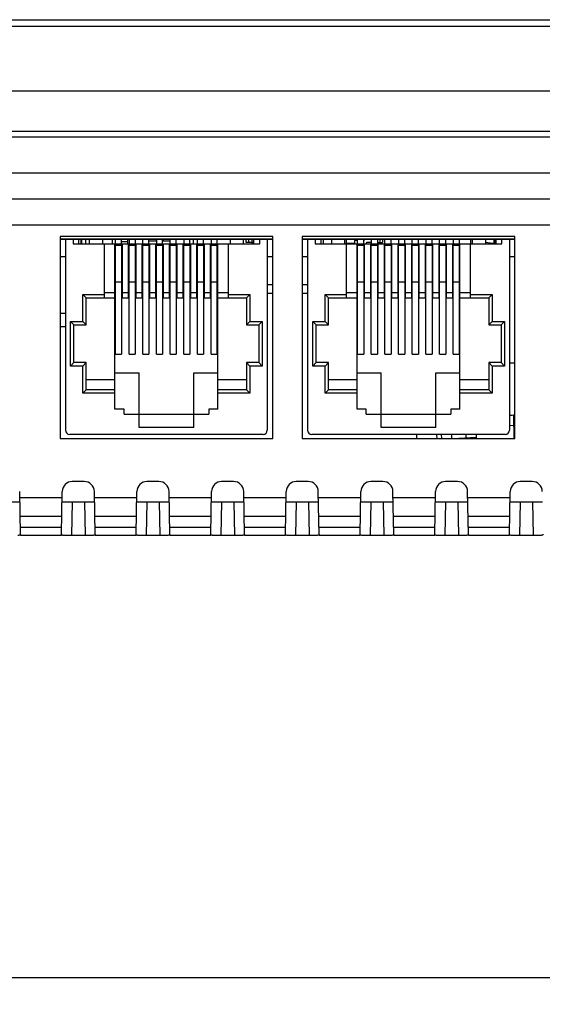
# Model space of a CAD drawing. Header units: millimetres. Extents: x 0 to 1188, y 0 to 840.
# Tile 4 of 38: x 350 to 389, y 223 to 296. Entities that reach past the tile are written whole.
import ezdxf

# ---------------------------------------------------------------- set-up
doc = ezdxf.new("R2010")
doc.units = ezdxf.units.MM
doc.header["$LTSCALE"] = 65.34
doc.layers.get('0').update_dxf_attribs({"linetype": 'CONTINUOUS'})
for name, color, linetype in [('00_TOPRB0700WD-C-DIM', 7, 'CONTINUOUS'), ('2378309_03-SHAPE', 7, 'CONTINUOUS'), ('533980471-SHAPE', 7, 'CONTINUOUS'), ('FERRITE_CORE_CF49-SHAPE', 7, 'CONTINUOUS'), ('FX-W-124-SHAPE', 7, 'CONTINUOUS'), ('KHS02-OTAX-SHAPE', 7, 'CONTINUOUS'), ('M50-3100545-SHAPE', 7, 'CONTINUOUS'), ('PCB_MAIN-OP_07W_BASE-SHAPE', 7, 'CONTINUOUS'), ('RB07W-P0100_REV1-SHAPE', 7, 'CONTINUOUS'), ('RB07W-P0300_REV1-SHAPE', 7, 'CONTINUOUS'), ('TACT_FSM6JS_TE-SHAPE', 7, 'CONTINUOUS')]:
    doc.layers.add(name, color=color, linetype=linetype)
doc.styles.add('TEXTSTYLE_2', font='malgun.ttf')
doc.dimstyles.new('DIMSTYLE_1', dxfattribs={"dimtxt": 10, "dimasz": 5, "dimexe": 1, "dimexo": 1, "dimgap": 1.25, "dimtad": 1, "dimdec": 5, "dimdsep": 46, "dimtxsty": 'TEXTSTYLE_2', "dimblk": '_FILLED', "dimblk1": '_FILLED', "dimblk2": '_FILLED', "dimcen": 0, "dimadec": 5, "dimazin": 2, "dimtp": 0.5, "dimtm": 0.5, "dimtfac": 1, "dimtdec": 5, "dimtofl": 0, "dimtmove": 0, "dimatfit": 3, "dimldrblk": '_FILLED', "dimfxl": 1, "dimtolj": 1, "dimarcsym": 0})

# ---------------------------------------------------------------- blocks, each defined once
blk = doc.blocks.new('_FILLED')
at = {"color": 0, "linetype": 'ByBlock'}
blk.add_solid([(0, 0), (-1, 0.16), (-1, -0.16)], dxfattribs=at)
blk = doc.blocks.new('*D6')
at = {"layer": '00_TOPRB0700WD-C-DIM', "color": 2, "linetype": 'Continuous'}
for p, q in [((308.74, 288.389), (308.74, 222.557)), ((504.54, 288.389), (504.54, 222.557)), ((308.74, 224.557), (406.64, 224.557)), ((504.54, 224.557), (406.64, 224.557))]:
    blk.add_line(p, q, dxfattribs=at)
at = {"layer": '00_TOPRB0700WD-C-DIM', "color": 2, "linetype": 'Continuous', "xscale": 5, "yscale": 5, "zscale": 5, "rotation": 180}
blk.add_blockref('_FILLED', (308.74, 224.557), dxfattribs=at)
at = {"layer": '00_TOPRB0700WD-C-DIM', "color": 2, "linetype": 'Continuous', "xscale": 5, "yscale": 5, "zscale": 5}
blk.add_blockref('_FILLED', (504.54, 224.557), dxfattribs=at)
at = {"layer": '00_TOPRB0700WD-C-DIM', "color": 2, "linetype": 'Continuous', "insert": (406.64, 237.057), "char_height": 10, "width": 33.7037, "attachment_point": 2, "line_spacing_factor": 0.9, "style": 'TEXTSTYLE_2'}
blk.add_mtext('195.8', dxfattribs=at)

msp = doc.modelspace()

# ---------------------------------------------------------------- linework, layer by layer
at = {"layer": '2378309_03-SHAPE', "color": 7, "linetype": 'Continuous'}
for p, q in [((354.340137, 279.389015), (354.340137, 279.033415)), ((354.640137, 279.033415), (354.640137, 279.389015)), ((352.740137, 273.889015), (353.140137, 273.889015))]:
    msp.add_line(p, q, dxfattribs=at)
at = {"layer": '533980471-SHAPE', "color": 7, "linetype": 'Continuous'}
for p, q in [((366.565137, 279.139015), (366.565137, 279.389015)), ((366.765137, 279.139015), (366.765137, 279.389015)), ((376.515137, 279.389015), (376.515137, 279.139015)), ((376.715137, 279.389015), (376.715137, 279.139015)), ((367.140137, 279.139015), (366.565137, 279.139015)), ((367.059537, 279.033415), (367.065137, 279.039015)), ((367.065137, 279.039015), (367.140137, 279.039015)), ((373.990137, 279.089015), (374.615137, 279.089015)), ((374.615137, 279.289015), (374.615137, 279.089015)), ((374.855537, 279.289015), (374.615137, 279.289015)), ((375.312737, 279.039015), (375.871537, 279.039015)), ((375.485137, 279.089015), (375.485137, 279.039015)), ((375.871537, 279.139015), (375.535137, 279.139015)), ((376.328737, 279.139015), (376.715137, 279.139015))]:
    msp.add_line(p, q, dxfattribs=at)
for radius, end in [(0.3, 138.0543165), (0.05, 180)]:
    msp.add_arc((375.535137, 279.089015), radius, 90, end, dxfattribs=at)
at = {"layer": 'FERRITE_CORE_CF49-SHAPE', "color": 7, "linetype": 'Continuous'}
for p, q in [((385.090137, 279.389015), (385.090137, 279.089015)), ((385.090137, 279.089015), (385.140137, 279.089015))]:
    msp.add_line(p, q, dxfattribs=at)
msp.add_arc((385.090137, 282.339015), 3.25, 256.89825209, 270, dxfattribs=at)
at = {"layer": 'FX-W-124-SHAPE', "color": 7, "linetype": 'Continuous'}
for p, q in [((353.140137, 279.389015), (353.140137, 265.189015)), ((353.140137, 279.389015), (353.705937, 279.389015)), ((353.705937, 279.389015), (353.705937, 279.033415)), ((354.140137, 279.033415), (354.140137, 279.389015)), ((354.290137, 279.389015), (354.290137, 279.033415)), ((354.925137, 279.033415), (354.925137, 279.389015)), ((355.877637, 279.389015), (355.877637, 279.033415)), ((356.855537, 279.033415), (356.855537, 279.389015)), ((357.312737, 279.033415), (357.312737, 279.389015)), ((357.871537, 279.389015), (357.871537, 279.033415)), ((358.328737, 279.389015), (358.328737, 279.033415)), ((358.887537, 279.033415), (358.887537, 279.389015)), ((359.344737, 279.033415), (359.344737, 279.389015)), ((359.903537, 279.389015), (359.903537, 279.033415)), ((360.360737, 279.033415), (360.360737, 279.389015)), ((360.919537, 279.033415), (360.919537, 279.389015)), ((361.376737, 279.033415), (361.376737, 279.389015)), ((361.935537, 279.389015), (361.935537, 279.033415)), ((362.392737, 279.033415), (362.392737, 279.389015)), ((362.951537, 279.033415), (362.951537, 279.389015)), ((363.408737, 279.033415), (363.408737, 279.389015)), ((363.967537, 279.389015), (363.967537, 279.033415)), ((364.424737, 279.033415), (364.424737, 279.389015)), ((365.402637, 279.033415), (365.402637, 279.389015)), ((366.355137, 279.389015), (366.355137, 279.033415)), ((366.990137, 279.389015), (366.990137, 279.033415)), ((367.140137, 279.033415), (367.140137, 279.389015)), ((367.574337, 279.033415), (367.574337, 279.389015)), ((367.574337, 279.389015), (368.140137, 279.389015)), ((368.140137, 279.389015), (368.140137, 265.189015)), ((371.140137, 279.389015), (371.140137, 265.189015)), ((371.140137, 279.389015), (371.705937, 279.389015)), ((371.705937, 279.389015), (371.705937, 279.033415)), ((372.140137, 279.033415), (372.140137, 279.389015)), ((372.290137, 279.389015), (372.290137, 279.033415)), ((372.925137, 279.033415), (372.925137, 279.389015)), ((373.877637, 279.389015), (373.877637, 279.033415)), ((374.855537, 279.033415), (374.855537, 279.389015)), ((375.312737, 279.033415), (375.312737, 279.389015)), ((375.871537, 279.389015), (375.871537, 279.033415)), ((376.328737, 279.389015), (376.328737, 279.033415)), ((376.887537, 279.033415), (376.887537, 279.389015)), ((377.344737, 279.033415), (377.344737, 279.389015)), ((377.903537, 279.389015), (377.903537, 279.033415)), ((378.360737, 279.033415), (378.360737, 279.389015)), ((378.919537, 279.033415), (378.919537, 279.389015)), ((379.376737, 279.033415), (379.376737, 279.389015)), ((379.935537, 279.389015), (379.935537, 279.033415)), ((380.392737, 279.033415), (380.392737, 279.389015)), ((380.951537, 279.033415), (380.951537, 279.389015)), ((381.408737, 279.033415), (381.408737, 279.389015)), ((381.967537, 279.389015), (381.967537, 279.033415)), ((382.424737, 279.033415), (382.424737, 279.389015)), ((383.402637, 279.033415), (383.402637, 279.389015)), ((384.355137, 279.389015), (384.355137, 279.033415)), ((384.990137, 279.389015), (384.990137, 279.033415)), ((385.140137, 279.033415), (385.140137, 279.389015)), ((385.574337, 279.033415), (385.574337, 279.389015)), ((385.574337, 279.389015), (386.140137, 279.389015)), ((386.140137, 279.389015), (386.140137, 265.189015)), ((353.705937, 279.033415), (367.574337, 279.033415)), ((356.030037, 275.033415), (356.030037, 279.033415)), ((356.817437, 266.765715), (356.817437, 279.033415)), ((356.855537, 270.842517), (356.855537, 278.944515)), ((356.855537, 278.944515), (357.312737, 278.944515)), ((357.312737, 278.944515), (357.312737, 270.842517)), ((357.350837, 279.033415), (357.350837, 275.033415)), ((357.833437, 275.033415), (357.833437, 279.033415)), ((357.871537, 270.842517), (357.871537, 278.944515)), ((357.871537, 278.944515), (358.328737, 278.944515)), ((358.328737, 278.944515), (358.328737, 270.842517)), ((358.366837, 279.033415), (358.366837, 275.033415)), ((358.849437, 275.033415), (358.849437, 279.033415)), ((358.887537, 270.842517), (358.887537, 278.944515)), ((358.887537, 278.944515), (359.344737, 278.944515)), ((359.344737, 278.944515), (359.344737, 270.842517)), ((359.382837, 279.033415), (359.382837, 275.033415)), ((359.865437, 275.033415), (359.865437, 279.033415)), ((359.903537, 270.842517), (359.903537, 278.944515)), ((359.903537, 278.944515), (360.360737, 278.944515)), ((360.360737, 278.944515), (360.360737, 270.842517)), ((360.398837, 279.033415), (360.398837, 275.033415)), ((360.881437, 275.033415), (360.881437, 279.033415)), ((360.919537, 270.842517), (360.919537, 278.944515)), ((360.919537, 278.944515), (361.376737, 278.944515)), ((361.376737, 278.944515), (361.376737, 270.842517)), ((361.414837, 279.033415), (361.414837, 275.033415)), ((361.897437, 275.033415), (361.897437, 279.033415)), ((361.935537, 270.842517), (361.935537, 278.944515)), ((361.935537, 278.944515), (362.392737, 278.944515)), ((362.392737, 278.944515), (362.392737, 270.842517)), ((362.430837, 279.033415), (362.430837, 275.033415)), ((362.913437, 275.033415), (362.913437, 279.033415)), ((362.951537, 270.842517), (362.951537, 278.944515)), ((362.951537, 278.944515), (363.408737, 278.944515)), ((363.408737, 278.944515), (363.408737, 270.842517)), ((363.446837, 279.033415), (363.446837, 275.033415)), ((363.929437, 275.033415), (363.929437, 279.033415)), ((363.967537, 270.842517), (363.967537, 278.944515)), ((363.967537, 278.944515), (364.424737, 278.944515)), ((364.424737, 270.842517), (364.424737, 278.944515)), ((364.462837, 266.765715), (364.462837, 279.033415)), ((365.250237, 275.033415), (365.250237, 279.033415)), ((371.705937, 279.033415), (385.574337, 279.033415)), ((374.030037, 275.033415), (374.030037, 279.033415)), ((374.817437, 266.765715), (374.817437, 279.033415)), ((374.855537, 270.842517), (374.855537, 278.944515)), ((374.855537, 278.944515), (375.312737, 278.944515)), ((375.312737, 278.944515), (375.312737, 270.842517)), ((375.350837, 279.033415), (375.350837, 275.033415)), ((375.833437, 275.033415), (375.833437, 279.033415)), ((375.871537, 270.842517), (375.871537, 278.944515)), ((375.871537, 278.944515), (376.328737, 278.944515)), ((376.328737, 278.944515), (376.328737, 270.842517)), ((376.366837, 279.033415), (376.366837, 275.033415)), ((376.849437, 275.033415), (376.849437, 279.033415)), ((376.887537, 270.842517), (376.887537, 278.944515)), ((376.887537, 278.944515), (377.344737, 278.944515)), ((377.344737, 278.944515), (377.344737, 270.842517)), ((377.382837, 279.033415), (377.382837, 275.033415)), ((377.865437, 275.033415), (377.865437, 279.033415)), ((377.903537, 270.842517), (377.903537, 278.944515)), ((377.903537, 278.944515), (378.360737, 278.944515)), ((378.360737, 278.944515), (378.360737, 270.842517)), ((378.398837, 279.033415), (378.398837, 275.033415)), ((378.881437, 275.033415), (378.881437, 279.033415)), ((378.919537, 270.842517), (378.919537, 278.944515)), ((378.919537, 278.944515), (379.376737, 278.944515)), ((379.376737, 278.944515), (379.376737, 270.842517)), ((379.414837, 279.033415), (379.414837, 275.033415)), ((379.897437, 275.033415), (379.897437, 279.033415)), ((379.935537, 270.842517), (379.935537, 278.944515)), ((379.935537, 278.944515), (380.392737, 278.944515)), ((380.392737, 278.944515), (380.392737, 270.842517)), ((380.430837, 279.033415), (380.430837, 275.033415)), ((380.913437, 275.033415), (380.913437, 279.033415)), ((380.951537, 270.842517), (380.951537, 278.944515)), ((380.951537, 278.944515), (381.408737, 278.944515)), ((381.408737, 278.944515), (381.408737, 270.842517)), ((381.446837, 279.033415), (381.446837, 275.033415)), ((381.929437, 275.033415), (381.929437, 279.033415)), ((381.967537, 270.842517), (381.967537, 278.944515)), ((381.967537, 278.944515), (382.424737, 278.944515)), ((382.424737, 270.842517), (382.424737, 278.944515)), ((382.462837, 266.765715), (382.462837, 279.033415)), ((383.250237, 275.033415), (383.250237, 279.033415)), ((352.740137, 278.089015), (353.140137, 278.089015)), ((368.140137, 278.089015), (368.540137, 278.089015)), ((370.740137, 278.089015), (371.140137, 278.089015)), ((386.140137, 278.089015), (386.540137, 278.089015)), ((356.855537, 276.218812), (357.312737, 276.218812)), ((357.871537, 276.218812), (358.328737, 276.218812)), ((358.887537, 276.218812), (359.344737, 276.218812)), ((359.903537, 276.218812), (360.360737, 276.218812)), ((360.919537, 276.218812), (361.376737, 276.218812)), ((361.935537, 276.218812), (362.392737, 276.218812)), ((362.951537, 276.218812), (363.408737, 276.218812)), ((363.967537, 276.218812), (364.424737, 276.218812)), ((374.855537, 276.218812), (375.312737, 276.218812)), ((375.871537, 276.218812), (376.328737, 276.218812)), ((376.887537, 276.218812), (377.344737, 276.218812)), ((377.903537, 276.218812), (378.360737, 276.218812)), ((378.919537, 276.218812), (379.376737, 276.218812)), ((379.935537, 276.218812), (380.392737, 276.218812)), ((380.951537, 276.218812), (381.408737, 276.218812)), ((381.967537, 276.218812), (382.424737, 276.218812)), ((354.429837, 273.268115), (354.429837, 275.287415)), ((354.683837, 275.033415), (354.429837, 275.287415)), ((354.429837, 275.287415), (356.030037, 275.287415)), ((354.683837, 273.014115), (354.683837, 275.033415)), ((354.683837, 275.033415), (356.855537, 275.033415)), ((356.030037, 275.414415), (356.817437, 275.414415)), ((357.312737, 275.033415), (357.871537, 275.033415)), ((357.350837, 275.414415), (357.833437, 275.414415)), ((358.328737, 275.033415), (358.887537, 275.033415)), ((358.366837, 275.414415), (358.849437, 275.414415)), ((359.344737, 275.033415), (359.903537, 275.033415)), ((359.382837, 275.414415), (359.865437, 275.414415)), ((360.360737, 275.033415), (360.919537, 275.033415)), ((360.398837, 275.414415), (360.881437, 275.414415)), ((361.376737, 275.033415), (361.935537, 275.033415)), ((361.414837, 275.414415), (361.897437, 275.414415)), ((362.392737, 275.033415), (362.951537, 275.033415)), ((362.430837, 275.414415), (362.913437, 275.414415)), ((363.408737, 275.033415), (363.967537, 275.033415)), ((363.446837, 275.414415), (363.929437, 275.414415)), ((364.424737, 275.033415), (366.596437, 275.033415)), ((364.462837, 275.414415), (365.250237, 275.414415)), ((365.250237, 275.287415), (366.850437, 275.287415)), ((366.596437, 275.033415), (366.850437, 275.287415)), ((366.596437, 275.033415), (366.596437, 273.014115)), ((366.850437, 275.287415), (366.850437, 273.268115)), ((372.429837, 273.268115), (372.429837, 275.287415)), ((372.683837, 275.033415), (372.429837, 275.287415)), ((372.429837, 275.287415), (374.030037, 275.287415)), ((372.683837, 273.014115), (372.683837, 275.033415)), ((372.683837, 275.033415), (374.855537, 275.033415)), ((374.030037, 275.414415), (374.817437, 275.414415)), ((375.312737, 275.033415), (375.871537, 275.033415)), ((375.350837, 275.414415), (375.833437, 275.414415)), ((376.328737, 275.033415), (376.887537, 275.033415)), ((376.366837, 275.414415), (376.849437, 275.414415)), ((377.344737, 275.033415), (377.903537, 275.033415)), ((377.382837, 275.414415), (377.865437, 275.414415)), ((378.360737, 275.033415), (378.919537, 275.033415)), ((378.398837, 275.414415), (378.881437, 275.414415)), ((379.376737, 275.033415), (379.935537, 275.033415)), ((379.414837, 275.414415), (379.897437, 275.414415)), ((380.392737, 275.033415), (380.951537, 275.033415)), ((380.430837, 275.414415), (380.913437, 275.414415)), ((381.408737, 275.033415), (381.967537, 275.033415)), ((381.446837, 275.414415), (381.929437, 275.414415)), ((382.424737, 275.033415), (384.596437, 275.033415)), ((382.462837, 275.414415), (383.250237, 275.414415)), ((383.250237, 275.287415), (384.850437, 275.287415)), ((384.596437, 275.033415), (384.850437, 275.287415)), ((384.596437, 275.033415), (384.596437, 273.014115)), ((384.850437, 275.287415), (384.850437, 273.268115)), ((353.512137, 269.966115), (353.512137, 273.268115)), ((353.766137, 273.014115), (353.512137, 273.268115)), ((353.512137, 273.268115), (354.429837, 273.268115)), ((353.766137, 270.220115), (353.766137, 273.014115)), ((353.766137, 273.014115), (354.683837, 273.014115)), ((354.683837, 273.014115), (354.429837, 273.268115)), ((366.596437, 273.014115), (366.850437, 273.268115)), ((366.596437, 273.014115), (367.514137, 273.014115)), ((366.850437, 273.268115), (367.768137, 273.268115)), ((367.514137, 273.014115), (367.768137, 273.268115)), ((367.514137, 273.014115), (367.514137, 270.220115)), ((367.768137, 273.268115), (367.768137, 269.966115)), ((371.512137, 269.966115), (371.512137, 273.268115)), ((371.766137, 273.014115), (371.512137, 273.268115)), ((371.512137, 273.268115), (372.429837, 273.268115)), ((371.766137, 270.220115), (371.766137, 273.014115)), ((371.766137, 273.014115), (372.683837, 273.014115)), ((372.683837, 273.014115), (372.429837, 273.268115)), ((384.596437, 273.014115), (384.850437, 273.268115)), ((384.596437, 273.014115), (385.514137, 273.014115)), ((384.850437, 273.268115), (385.768137, 273.268115)), ((385.514137, 273.014115), (385.768137, 273.268115)), ((385.514137, 273.014115), (385.514137, 270.220115)), ((385.768137, 273.268115), (385.768137, 269.966115)), ((356.855537, 270.842517), (357.312737, 270.842517)), ((357.871537, 270.842517), (358.328737, 270.842517)), ((358.887537, 270.842517), (359.344737, 270.842517)), ((359.903537, 270.842517), (360.360737, 270.842517)), ((360.919537, 270.842517), (361.376737, 270.842517)), ((361.935537, 270.842517), (362.392737, 270.842517)), ((362.951537, 270.842517), (363.408737, 270.842517)), ((363.967537, 270.842517), (364.424737, 270.842517)), ((374.855537, 270.842517), (375.312737, 270.842517)), ((375.871537, 270.842517), (376.328737, 270.842517)), ((376.887537, 270.842517), (377.344737, 270.842517)), ((377.903537, 270.842517), (378.360737, 270.842517)), ((378.919537, 270.842517), (379.376737, 270.842517)), ((379.935537, 270.842517), (380.392737, 270.842517)), ((380.951537, 270.842517), (381.408737, 270.842517)), ((381.967537, 270.842517), (382.424737, 270.842517)), ((353.766137, 270.220115), (353.512137, 269.966115)), ((354.429837, 269.966115), (353.512137, 269.966115)), ((354.683837, 270.220115), (353.766137, 270.220115)), ((354.683837, 270.220115), (354.429837, 269.966115)), ((354.429837, 267.946815), (354.429837, 269.966115)), ((354.683837, 268.200815), (354.683837, 270.220115)), ((366.596437, 270.220115), (366.596437, 268.200815)), ((366.596437, 270.220115), (366.850437, 269.966115)), ((367.514137, 270.220115), (366.596437, 270.220115)), ((366.850437, 269.966115), (366.850437, 267.946815)), ((367.768137, 269.966115), (366.850437, 269.966115)), ((367.514137, 270.220115), (367.768137, 269.966115)), ((371.766137, 270.220115), (371.512137, 269.966115)), ((372.429837, 269.966115), (371.512137, 269.966115)), ((372.683837, 270.220115), (371.766137, 270.220115)), ((372.683837, 270.220115), (372.429837, 269.966115)), ((372.429837, 267.946815), (372.429837, 269.966115)), ((372.683837, 268.200815), (372.683837, 270.220115)), ((384.596437, 270.220115), (384.596437, 268.200815)), ((384.596437, 270.220115), (384.850437, 269.966115)), ((385.514137, 270.220115), (384.596437, 270.220115)), ((384.850437, 269.966115), (384.850437, 267.946815)), ((385.768137, 269.966115), (384.850437, 269.966115)), ((385.514137, 270.220115), (385.768137, 269.966115)), ((356.817437, 269.470815), (358.608137, 269.470815)), ((358.608137, 265.394115), (358.608137, 269.470815)), ((362.672137, 265.394115), (362.672137, 269.470815)), ((362.672137, 269.470815), (364.462837, 269.470815)), ((374.817437, 269.470815), (376.608137, 269.470815)), ((376.608137, 265.394115), (376.608137, 269.470815)), ((380.672137, 265.394115), (380.672137, 269.470815)), ((380.672137, 269.470815), (382.462837, 269.470815)), ((354.683837, 268.962815), (356.817437, 268.962815)), ((364.462837, 268.962815), (366.596437, 268.962815)), ((372.683837, 268.962815), (374.817437, 268.962815)), ((382.462837, 268.962815), (384.596437, 268.962815)), ((354.683837, 268.200815), (354.429837, 267.946815)), ((356.817437, 267.946815), (354.429837, 267.946815)), ((356.817437, 268.200815), (354.683837, 268.200815)), ((366.596437, 268.200815), (364.462837, 268.200815)), ((366.850437, 267.946815), (364.462837, 267.946815)), ((366.596437, 268.200815), (366.850437, 267.946815)), ((372.683837, 268.200815), (372.429837, 267.946815)), ((374.817437, 267.946815), (372.429837, 267.946815)), ((374.817437, 268.200815), (372.683837, 268.200815)), ((384.596437, 268.200815), (382.462837, 268.200815)), ((384.850437, 267.946815), (382.462837, 267.946815)), ((384.596437, 268.200815), (384.850437, 267.946815)), ((357.490537, 266.765715), (356.817437, 266.765715)), ((357.490537, 266.384715), (357.490537, 266.765715)), ((357.490537, 266.384715), (363.789737, 266.384715)), ((363.789737, 266.765715), (363.789737, 266.384715)), ((364.462837, 266.765715), (363.789737, 266.765715)), ((375.490537, 266.765715), (374.817437, 266.765715)), ((375.490537, 266.384715), (375.490537, 266.765715)), ((375.490537, 266.384715), (381.789737, 266.384715)), ((381.789737, 266.765715), (381.789737, 266.384715)), ((382.462837, 266.765715), (381.789737, 266.765715)), ((367.840137, 264.889015), (353.440137, 264.889015)), ((362.672137, 265.394115), (358.608137, 265.394115)), ((385.840137, 264.889015), (371.440137, 264.889015)), ((380.672137, 265.394115), (376.608137, 265.394115))]:
    msp.add_line(p, q, dxfattribs=at)
for centre, start, end in [((353.440137, 265.189015), 180, 270), ((367.840137, 265.189015), 270, 360), ((371.440137, 265.189015), 180, 270), ((385.840137, 265.189015), 270, 360)]:
    msp.add_arc(centre, 0.3, start, end, dxfattribs=at)
at = {"layer": 'KHS02-OTAX-SHAPE', "color": 7, "linetype": 'Continuous'}
for p, q in [((359.880137, 279.389015), (359.880137, 279.239015)), ((360.400137, 279.389015), (360.400137, 279.239015)), ((359.880137, 279.239015), (359.344737, 279.239015)), ((360.919537, 279.239015), (360.400137, 279.239015))]:
    msp.add_line(p, q, dxfattribs=at)
at = {"layer": 'M50-3100545-SHAPE', "color": 7, "linetype": 'Continuous'}
for p, q in [((373.990137, 279.389015), (373.990137, 279.033415)), ((368.540137, 275.989015), (368.140137, 275.989015)), ((371.140137, 275.989015), (370.740137, 275.989015))]:
    msp.add_line(p, q, dxfattribs=at)
at = {"layer": 'PCB_MAIN-OP_07W_BASE-SHAPE', "color": 7, "linetype": 'Continuous'}
msp.add_line((368.115137, 279.389015), (368.140137, 279.389015), dxfattribs=at)
at = {"layer": 'PCB_MAIN-OP_07W_BASE-SHAPE', "color": 4, "linetype": 'Continuous', "const_width": 0.1188}
for points in [[(353.115137, 279.389015), (352.740137, 279.389015)], [(368.540137, 279.389015), (368.140137, 279.389015)], [(371.140137, 279.389015), (370.740137, 279.389015)], [(386.540137, 279.389015), (386.140137, 279.389015)]]:
    msp.add_lwpolyline(points, dxfattribs=at)
at = {"layer": 'PCB_MAIN-OP_07W_BASE-SHAPE', "color": 7, "linetype": 'Continuous', "const_width": 0.1188}
for points in [[(368.115137, 279.389015), (353.115137, 279.389015)], [(386.140137, 279.389015), (371.140137, 279.389015)]]:
    msp.add_lwpolyline(points, dxfattribs=at)
at = {"layer": 'RB07W-P0100_REV1-SHAPE', "color": 7, "linetype": 'Continuous'}
for p, q in [((304.69238, 295.689015), (508.587893, 295.689015)), ((310.184843, 295.215183), (503.095431, 295.215183)), ((509.340137, 290.389015), (303.940137, 290.389015)), ((489.54054, 287.389015), (323.739734, 287.389015)), ((383.250609, 279.389015), (383.253712, 279.033446)), ((384.627336, 279.122173), (384.626561, 279.033415))]:
    msp.add_line(p, q, dxfattribs=at)
at = {"layer": 'RB07W-P0300_REV1-SHAPE', "color": 7, "linetype": 'Continuous'}
for p, q in [((323.739734, 286.989015), (489.54054, 286.989015)), ((327.807077, 284.319216), (485.473197, 284.319216)), ((327.807077, 282.389015), (485.473197, 282.389015)), ((484.972424, 280.42392), (328.30785, 280.42392)), ((352.740137, 279.589015), (352.740137, 264.589015)), ((368.540137, 279.589015), (352.740137, 279.589015)), ((368.540137, 264.589015), (368.540137, 279.589015)), ((370.740137, 279.589015), (370.740137, 264.589015)), ((386.540137, 279.589015), (370.740137, 279.589015)), ((386.540137, 264.589015), (386.540137, 279.589015)), ((368.140137, 275.389015), (368.540137, 275.389015)), ((370.740137, 275.389015), (371.140137, 275.389015)), ((352.740137, 272.889015), (353.140137, 272.889015)), ((386.540137, 270.189015), (386.140137, 270.189015)), ((386.501748, 264.588345), (386.471721, 266.308579)), ((386.484964, 265.5499), (386.140137, 265.532366)), ((379.261068, 264.589015), (379.250591, 264.889015)), ((380.761068, 264.589015), (380.750591, 264.889015)), ((381.101736, 264.589015), (381.096499, 264.889015)), ((381.851622, 264.589015), (381.846385, 264.889015)), ((382.929172, 264.618793), (382.933889, 264.889015)), ((383.678538, 264.589015), (383.683775, 264.889015)), ((352.740137, 264.589015), (368.540137, 264.589015)), ((370.740137, 264.589015), (386.540137, 264.589015)), ((383.67976, 264.659003), (382.373318, 264.589015)), ((354.533294, 261.389015), (353.64698, 261.389015)), ((360.083294, 261.389015), (359.19698, 261.389015)), ((365.633294, 261.389015), (364.74698, 261.389015)), ((371.183294, 261.389015), (370.29698, 261.389015)), ((376.733294, 261.389015), (375.84698, 261.389015)), ((382.283294, 261.389015), (381.39698, 261.389015)), ((387.833294, 261.389015), (386.94698, 261.389015)), ((349.789003, 257.453983), (349.73318, 260.652105)), ((352.841271, 257.453983), (352.897094, 260.652105)), ((355.339003, 257.453983), (355.28318, 260.652105)), ((358.391271, 257.453983), (358.447094, 260.652105)), ((360.889003, 257.453983), (360.83318, 260.652105)), ((363.941271, 257.453983), (363.997094, 260.652105)), ((366.439003, 257.453983), (366.38318, 260.652105)), ((369.491271, 257.453983), (369.547094, 260.652105)), ((371.989003, 257.453983), (371.93318, 260.652105)), ((375.041271, 257.453983), (375.097094, 260.652105)), ((377.539003, 257.453983), (377.48318, 260.652105)), ((380.591271, 257.453983), (380.647094, 260.652105)), ((383.089003, 257.453983), (383.03318, 260.652105)), ((386.141271, 257.453983), (386.197094, 260.652105)), ((347.333775, 259.889015), (349.746499, 259.889015)), ((349.740952, 260.206808), (352.889322, 260.206808)), ((352.883775, 259.889015), (355.296499, 259.889015)), ((353.63366, 259.889015), (353.590023, 257.389015)), ((354.546614, 259.889015), (354.590251, 257.389015)), ((355.290952, 260.206808), (358.439322, 260.206808)), ((358.433775, 259.889015), (360.846499, 259.889015)), ((359.18366, 259.889015), (359.140023, 257.389015)), ((360.096614, 259.889015), (360.140251, 257.389015)), ((360.840952, 260.206808), (363.989322, 260.206808)), ((363.983775, 259.889015), (366.396499, 259.889015)), ((364.73366, 259.889015), (364.690023, 257.389015)), ((365.646614, 259.889015), (365.690251, 257.389015)), ((366.390952, 260.206808), (369.539322, 260.206808)), ((369.533775, 259.889015), (371.946499, 259.889015)), ((370.28366, 259.889015), (370.240023, 257.389015)), ((371.196614, 259.889015), (371.240251, 257.389015)), ((371.940952, 260.206808), (375.089322, 260.206808)), ((375.083775, 259.889015), (377.496499, 259.889015)), ((375.83366, 259.889015), (375.790023, 257.389015)), ((376.746614, 259.889015), (376.790251, 257.389015)), ((377.490952, 260.206808), (380.639322, 260.206808)), ((380.633775, 259.889015), (383.046499, 259.889015)), ((381.38366, 259.889015), (381.340023, 257.389015)), ((382.296614, 259.889015), (382.340251, 257.389015)), ((383.040952, 260.206808), (386.189322, 260.206808)), ((386.183775, 259.889015), (388.596499, 259.889015)), ((386.93366, 259.889015), (386.890023, 257.389015)), ((387.846614, 259.889015), (387.890251, 257.389015)), ((349.765243, 258.815212), (352.865031, 258.815212)), ((355.315243, 258.815212), (358.415031, 258.815212)), ((360.865243, 258.815212), (363.965031, 258.815212)), ((366.415243, 258.815212), (369.515031, 258.815212)), ((371.965243, 258.815212), (375.065031, 258.815212)), ((377.515243, 258.815212), (380.615031, 258.815212)), ((383.065243, 258.815212), (386.165031, 258.815212)), ((352.850147, 257.962514), (349.780126, 257.962514)), ((358.400147, 257.962514), (355.330126, 257.962514)), ((363.950147, 257.962514), (360.880126, 257.962514)), ((369.500147, 257.962514), (366.430126, 257.962514)), ((375.050147, 257.962514), (371.980126, 257.962514)), ((380.600147, 257.962514), (377.530126, 257.962514)), ((386.150147, 257.962514), (383.080126, 257.962514)), ((352.841271, 257.389015), (349.789003, 257.389015)), ((355.145097, 257.389015), (353.035177, 257.389015)), ((358.391271, 257.389015), (355.339003, 257.389015)), ((360.695097, 257.389015), (358.585177, 257.389015)), ((363.941271, 257.389015), (360.889003, 257.389015)), ((366.245097, 257.389015), (364.135177, 257.389015)), ((369.491271, 257.389015), (366.439003, 257.389015)), ((371.795097, 257.389015), (369.685177, 257.389015)), ((375.041271, 257.389015), (371.989003, 257.389015)), ((377.345097, 257.389015), (375.235177, 257.389015)), ((380.591271, 257.389015), (377.539003, 257.389015)), ((382.895097, 257.389015), (380.785177, 257.389015)), ((386.141271, 257.389015), (383.089003, 257.389015)), ((388.445097, 257.389015), (386.335177, 257.389015))]:
    msp.add_line(p, q, dxfattribs=at)
for points in [[(349.789003, 257.453983), (349.783828, 257.432412), (349.767399, 257.415351), (349.73964, 257.40295), (349.70104, 257.394664), (349.652605, 257.389963), (349.595097, 257.389015)], [(353.035177, 257.389015), (352.977729, 257.389957), (352.929312, 257.394653), (352.890698, 257.40293), (352.862912, 257.415326), (352.846457, 257.432395), (352.841271, 257.453983)], [(355.339003, 257.453983), (355.333828, 257.432412), (355.317399, 257.415351), (355.28964, 257.40295), (355.25104, 257.394664), (355.202605, 257.389963), (355.145097, 257.389015)], [(358.585177, 257.389015), (358.527729, 257.389957), (358.479312, 257.394653), (358.440698, 257.40293), (358.412912, 257.415326), (358.396457, 257.432395), (358.391271, 257.453983)], [(360.889003, 257.453983), (360.883828, 257.432412), (360.867399, 257.415351), (360.83964, 257.40295), (360.80104, 257.394664), (360.752605, 257.389963), (360.695097, 257.389015)], [(364.135177, 257.389015), (364.077729, 257.389957), (364.029312, 257.394653), (363.990698, 257.40293), (363.962912, 257.415326), (363.946457, 257.432395), (363.941271, 257.453983)], [(366.439003, 257.453983), (366.433828, 257.432412), (366.417399, 257.415351), (366.38964, 257.40295), (366.35104, 257.394664), (366.302605, 257.389963), (366.245097, 257.389015)], [(369.685177, 257.389015), (369.627729, 257.389957), (369.579312, 257.394653), (369.540698, 257.40293), (369.512912, 257.415326), (369.496457, 257.432395), (369.491271, 257.453983)], [(371.989003, 257.453983), (371.983828, 257.432412), (371.967399, 257.415351), (371.93964, 257.40295), (371.90104, 257.394664), (371.852605, 257.389963), (371.795097, 257.389015)], [(375.235177, 257.389015), (375.177729, 257.389957), (375.129312, 257.394653), (375.090698, 257.40293), (375.062912, 257.415326), (375.046457, 257.432395), (375.041271, 257.453983)], [(377.539003, 257.453983), (377.533828, 257.432412), (377.517399, 257.415351), (377.48964, 257.40295), (377.45104, 257.394664), (377.402605, 257.389963), (377.345097, 257.389015)], [(380.785177, 257.389015), (380.727729, 257.389957), (380.679312, 257.394653), (380.640698, 257.40293), (380.612912, 257.415326), (380.596457, 257.432395), (380.591271, 257.453983)], [(383.089003, 257.453983), (383.083828, 257.432412), (383.067399, 257.415351), (383.03964, 257.40295), (383.00104, 257.394664), (382.952605, 257.389963), (382.895097, 257.389015)], [(386.335177, 257.389015), (386.277729, 257.389957), (386.229312, 257.394653), (386.190698, 257.40293), (386.162912, 257.415326), (386.146457, 257.432395), (386.141271, 257.453983)], [(388.639003, 257.453983), (388.633828, 257.432412), (388.617399, 257.415351), (388.58964, 257.40295), (388.55104, 257.394664), (388.502605, 257.389963), (388.445097, 257.389015)]]:
    msp.add_lwpolyline(points, dxfattribs=at)
for centre, radius, start, end in [((406.640137, -134.684545), 401.5, 92.8696328, 92.92671022), ((406.640137, -134.684545), 400, 92.88033266, 92.88638169), ((353.64698, 260.639015), 0.75, 90, 179), ((354.533294, 260.639015), 0.75, 1, 90), ((359.19698, 260.639015), 0.75, 90, 179), ((360.083294, 260.639015), 0.75, 1, 90), ((364.74698, 260.639015), 0.75, 90, 179), ((365.633294, 260.639015), 0.75, 1, 90), ((370.29698, 260.639015), 0.75, 90, 179), ((371.183294, 260.639015), 0.75, 1, 90), ((375.84698, 260.639015), 0.75, 90, 179), ((376.733294, 260.639015), 0.75, 1, 90), ((381.39698, 260.639015), 0.75, 90, 179), ((382.283294, 260.639015), 0.75, 1, 90), ((386.94698, 260.639015), 0.75, 90, 179), ((387.833294, 260.639015), 0.75, 1, 90)]:
    msp.add_arc(centre, radius, start, end, dxfattribs=at)
at = {"layer": 'TACT_FSM6JS_TE-SHAPE', "color": 7, "linetype": 'Continuous'}
for p, q in [((356.640137, 279.033415), (356.640137, 279.389015)), ((357.740137, 279.389015), (357.740137, 279.033415)), ((362.640137, 279.389015), (362.640137, 279.033415)), ((357.740137, 279.189015), (357.312737, 279.189015))]:
    msp.add_line(p, q, dxfattribs=at)

# ---------------------------------------------------------------- dimensions: what is measured, and where the dimension line sits
at = {"layer": '00_TOPRB0700WD-C-DIM', "color": 2, "linetype": 'Continuous'}
dim = msp.add_linear_dim(base=(504.540137, 224.557307), p1=(308.740137, 289.389015), p2=(504.540137, 289.389015), dimstyle='DIMSTYLE_1', dxfattribs=at)
dim.commit()
dim.dimension.update_dxf_attribs({"geometry": '*D6', "text_midpoint": (406.837539, 224.557307), "dimtype": 160})

doc.saveas('drawing.dxf')
